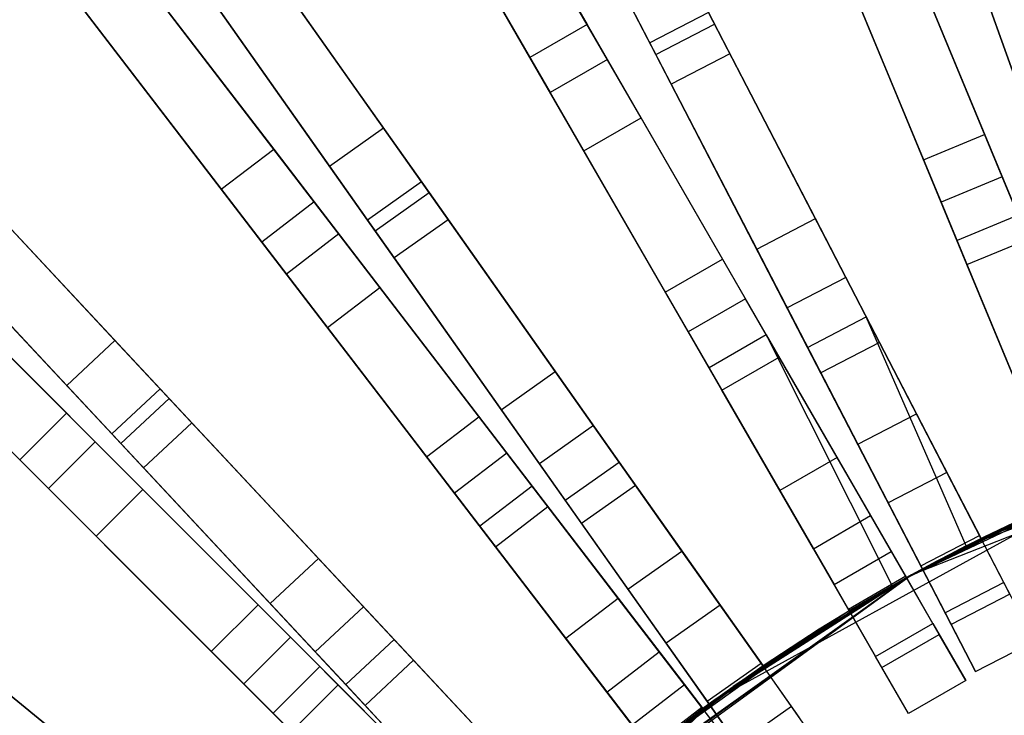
# Model space of a CAD drawing. Extents: x 0.2 to 26, y -12.8 to 12.8.
# Tile 20 of 97: x 6.3 to 10.1, y 5.6 to 8.2. Entities that reach past the tile are written whole.
import ezdxf

# ---------------------------------------------------------------- set-up
doc = ezdxf.new("R2010")
doc.units = 0
doc.header["$LTSCALE"] = 2.54
doc.layers.get('0').update_dxf_attribs({"color": 13, "linetype": 'CONTINUOUS'})

# ---------------------------------------------------------------- blocks, each defined once
blk = doc.blocks.new('PUKET-M-11161_B_STL')
at = {"color": 0}
for p, q in [((8.5642, 8.0836, 18.7072), (7.7173, 9.5504, 23.5806)), ((8.5642, 8.0836, 18.7072), (7.7173, 9.5504, 23.5806)), ((7.5008, 9.4254, 23.5806), (8.3477, 7.9586, 18.7072)), ((7.5008, 9.4254, 23.5806), (8.3477, 7.9586, 18.7072)), ((8.6917, 7.8627, 18.7313), (7.7809, 9.4402, 23.9816)), ((8.6917, 7.8627, 18.7313), (7.7809, 9.4402, 23.9816)), ((8.725, 8.1464, 26.384), (8.0886, 9.3745, 22.7384)), ((8.725, 8.1464, 26.384), (8.0886, 9.3745, 22.7384)), ((8.4752, 7.7377, 18.7313), (7.5644, 9.3152, 23.9816)), ((8.4752, 7.7377, 18.7313), (7.5644, 9.3152, 23.9816)), ((8.3972, 9.3224, 5.2039), (8.9699, 8.2172, 3.9391)), ((8.3972, 9.3224, 5.2039), (8.9699, 8.2172, 3.9391)), ((7.9039, 9.2272, 40.3365), (8.4876, 8.2162, 41.6555)), ((7.9039, 9.2272, 40.3365), (8.4876, 8.2162, 41.6555)), ((8.7479, 8.1022, 3.9391), (8.1752, 9.2074, 5.2039)), ((8.7479, 8.1022, 3.9391), (8.1752, 9.2074, 5.2039)), ((8.4671, 9.1875, 5.4137), (9.0277, 8.1055, 4.1609)), ((8.4671, 9.1875, 5.4137), (9.0277, 8.1055, 4.1609)), ((8.2711, 8.0912, 41.6555), (7.6874, 9.1022, 40.3365)), ((8.2711, 8.0912, 41.6555), (7.6874, 9.1022, 40.3365)), ((8.2451, 9.0725, 5.4137), (8.8058, 7.9905, 4.1609)), ((8.2451, 9.0725, 5.4137), (8.8058, 7.9905, 4.1609)), ((9.5032, 8.9785, 41.0515), (9.9914, 7.7998, 42.1723)), ((9.5032, 8.9785, 41.0515), (9.9914, 7.7998, 42.1723)), ((7.7165, 7.8248, 26.4259), (6.9179, 8.9562, 22.781)), ((7.7165, 7.8248, 26.4259), (6.9179, 8.9562, 22.781)), ((9.2722, 8.8829, 41.0515), (9.7604, 7.7041, 42.1723)), ((9.2722, 8.8829, 41.0515), (9.7604, 7.7041, 42.1723)), ((9.7912, 8.8999, 26.4259), (10.1689, 7.837, 30.2624)), ((9.7912, 8.8999, 26.4259), (10.1689, 7.837, 30.2624)), ((6.7137, 8.812, 22.781), (7.5123, 7.6807, 26.4259)), ((6.7137, 8.812, 22.781), (7.5123, 7.6807, 26.4259)), ((7.5477, 7.4241, 18.7072), (6.5167, 8.7678, 23.5806)), ((7.5477, 7.4241, 18.7072), (6.5167, 8.7678, 23.5806)), ((7.8606, 7.6208, 26.384), (7.0629, 8.7508, 22.7384)), ((7.8606, 7.6208, 26.384), (7.0629, 8.7508, 22.7384)), ((9.5994, 8.7462, 41.6555), (10.1179, 7.4944, 42.6925)), ((9.5994, 8.7462, 41.6555), (10.1179, 7.4944, 42.6925)), ((7.703, 7.2217, 18.7313), (6.5941, 8.6669, 23.9816)), ((7.703, 7.2217, 18.7313), (6.5941, 8.6669, 23.9816)), ((9.8869, 7.3987, 42.6925), (9.3684, 8.6505, 41.6555)), ((9.8869, 7.3987, 42.6925), (9.3684, 8.6505, 41.6555)), ((10.2527, 7.6014, 30.2316), (9.8749, 8.6645, 26.384)), ((10.2527, 7.6014, 30.2316), (9.8749, 8.6645, 26.384)), ((6.3183, 8.6156, 23.5806), (7.3494, 7.2719, 18.7072)), ((6.3183, 8.6156, 23.5806), (7.3494, 7.2719, 18.7072)), ((7.6563, 7.4766, 26.384), (6.8587, 8.6066, 22.7384)), ((7.6563, 7.4766, 26.384), (6.8587, 8.6066, 22.7384)), ((10.3092, 7.4423, 3.0687), (9.8916, 8.6175, 3.9391)), ((10.3092, 7.4423, 3.0687), (9.8916, 8.6175, 3.9391)), ((6.642, 8.6045, 39.6442), (7.3015, 7.7451, 41.0515)), ((6.642, 8.6045, 39.6442), (7.3015, 7.7451, 41.0515)), ((7.1714, 8.597, 5.2039), (7.8893, 7.5801, 3.9391)), ((7.1714, 8.597, 5.2039), (7.8893, 7.5801, 3.9391)), ((10.0578, 7.6396, 15.0852), (9.658, 8.6048, 18.7072)), ((10.0578, 7.6396, 15.0852), (9.658, 8.6048, 18.7072)), ((7.5047, 7.0695, 18.7313), (6.3958, 8.5147, 23.9816)), ((7.5047, 7.0695, 18.7313), (6.3958, 8.5147, 23.9816)), ((9.427, 8.5091, 18.7072), (9.8268, 7.5439, 15.0852)), ((9.427, 8.5091, 18.7072), (9.8268, 7.5439, 15.0852)), ((9.9337, 8.499, 4.1609), (10.3454, 7.3405, 3.2954)), ((9.9337, 8.499, 4.1609), (10.3454, 7.3405, 3.2954)), ((6.7439, 8.4717, 40.3365), (7.4545, 7.5456, 41.6555)), ((6.7439, 8.4717, 40.3365), (7.4545, 7.5456, 41.6555)), ((7.2591, 8.4729, 5.4137), (7.9618, 7.4773, 4.1609)), ((7.2591, 8.4729, 5.4137), (7.9618, 7.4773, 4.1609)), ((9.351, 7.4817, 30.2624), (8.832, 8.4832, 26.4259)), ((9.351, 7.4817, 30.2624), (8.832, 8.4832, 26.4259)), ((6.4437, 8.4523, 39.6442), (7.1031, 7.5929, 41.0515)), ((6.4437, 8.4523, 39.6442), (7.1031, 7.5929, 41.0515)), ((7.6851, 7.4359, 3.9391), (6.9672, 8.4529, 5.2039)), ((7.6851, 7.4359, 3.9391), (6.9672, 8.4529, 5.2039)), ((8.3619, 8.4339, 41.0515), (8.9998, 7.329, 42.1723)), ((8.3619, 8.4339, 41.0515), (8.9998, 7.329, 42.1723)), ((8.61, 8.3682, 26.4259), (9.129, 7.3667, 30.2624)), ((8.61, 8.3682, 26.4259), (9.129, 7.3667, 30.2624)), ((10.1554, 7.4038, 15.0929), (9.7556, 8.3691, 18.7313)), ((10.1554, 7.4038, 15.0929), (9.7556, 8.3691, 18.7313)), ((7.2562, 7.3934, 41.6555), (6.5455, 8.3195, 40.3365)), ((7.2562, 7.3934, 41.6555), (6.5455, 8.3195, 40.3365)), ((7.0548, 8.3287, 5.4137), (7.7576, 7.3331, 4.1609)), ((7.0548, 8.3287, 5.4137), (7.7576, 7.3331, 4.1609)), ((8.1454, 8.3089, 41.0515), (8.7833, 7.204, 42.1723)), ((8.1454, 8.3089, 41.0515), (8.7833, 7.204, 42.1723)), ((9.9244, 7.3082, 15.0929), (9.5246, 8.2734, 18.7313)), ((9.9244, 7.3082, 15.0929), (9.5246, 8.2734, 18.7313)), ((8.9469, 8.2615, 26.384), (8.725, 8.1464, 26.384)), ((8.9469, 8.2615, 26.384), (8.725, 8.1464, 26.384)), ((9.466, 7.2597, 30.2316), (8.9469, 8.2615, 26.384)), ((9.466, 7.2597, 30.2316), (8.9469, 8.2615, 26.384)), ((8.4876, 8.2162, 41.6555), (8.2711, 8.0912, 41.6555)), ((8.4876, 8.2162, 41.6555), (8.2711, 8.0912, 41.6555)), ((8.4876, 8.2162, 41.6555), (9.1651, 7.0427, 42.6925)), ((8.4876, 8.2162, 41.6555), (9.1651, 7.0427, 42.6925)), ((8.7479, 8.1022, 3.9391), (8.9699, 8.2172, 3.9391)), ((8.7479, 8.1022, 3.9391), (8.9699, 8.2172, 3.9391)), ((8.9699, 8.2172, 3.9391), (9.5437, 7.1098, 3.0687)), ((8.9699, 8.2172, 3.9391), (9.5437, 7.1098, 3.0687)), ((9.244, 7.1446, 30.2316), (8.725, 8.1464, 26.384)), ((9.244, 7.1446, 30.2316), (8.725, 8.1464, 26.384)), ((8.9486, 6.9177, 42.6925), (8.2711, 8.0912, 41.6555)), ((8.9486, 6.9177, 42.6925), (8.2711, 8.0912, 41.6555)), ((9.3217, 6.9948, 3.0687), (8.7479, 8.1022, 3.9391)), ((9.3217, 6.9948, 3.0687), (8.7479, 8.1022, 3.9391)), ((9.0277, 8.1055, 4.1609), (8.8058, 7.9905, 4.1609)), ((9.0277, 8.1055, 4.1609), (8.8058, 7.9905, 4.1609)), ((9.0277, 8.1055, 4.1609), (9.5934, 7.0139, 3.2954)), ((9.0277, 8.1055, 4.1609), (9.5934, 7.0139, 3.2954)), ((8.5642, 8.0836, 18.7072), (8.3477, 7.9586, 18.7072)), ((8.5642, 8.0836, 18.7072), (8.3477, 7.9586, 18.7072)), ((9.0865, 7.1788, 15.0852), (8.5642, 8.0836, 18.7072)), ((9.0865, 7.1788, 15.0852), (8.5642, 8.0836, 18.7072)), ((6.701, 7.0207, 26.4259), (5.7558, 8.0328, 22.781)), ((6.701, 7.0207, 26.4259), (5.7558, 8.0328, 22.781)), ((8.8058, 7.9905, 4.1609), (9.3714, 6.8989, 3.2954)), ((8.8058, 7.9905, 4.1609), (9.3714, 6.8989, 3.2954)), ((8.3477, 7.9586, 18.7072), (8.87, 7.0538, 15.0852)), ((8.3477, 7.9586, 18.7072), (8.87, 7.0538, 15.0852)), ((5.5731, 7.8621, 22.781), (6.5183, 6.8501, 26.4259)), ((5.5731, 7.8621, 22.781), (6.5183, 6.8501, 26.4259)), ((8.4752, 7.7377, 18.7313), (8.6917, 7.8627, 18.7313)), ((8.4752, 7.7377, 18.7313), (8.6917, 7.8627, 18.7313)), ((9.2141, 6.9579, 15.0929), (8.6917, 7.8627, 18.7313)), ((9.2141, 6.9579, 15.0929), (8.6917, 7.8627, 18.7313)), ((6.6261, 6.6376, 18.7072), (5.4284, 7.8352, 23.5806)), ((6.6261, 6.6376, 18.7072), (5.4284, 7.8352, 23.5806)), ((6.8715, 6.8381, 26.384), (5.9275, 7.849, 22.7384)), ((6.8715, 6.8381, 26.384), (5.9275, 7.849, 22.7384)), ((7.5123, 7.6807, 26.4259), (7.7165, 7.8248, 26.4259)), ((7.5123, 7.6807, 26.4259), (7.7165, 7.8248, 26.4259)), ((8.367, 6.9033, 30.2624), (7.7165, 7.8248, 26.4259)), ((8.367, 6.9033, 30.2624), (7.7165, 7.8248, 26.4259)), ((9.7604, 7.7041, 42.1723), (9.9914, 7.7998, 42.1723)), ((9.7604, 7.7041, 42.1723), (9.9914, 7.7998, 42.1723)), ((9.9914, 7.7998, 42.1723), (10.4802, 6.6198, 42.9191)), ((9.9914, 7.7998, 42.1723), (10.4802, 6.6198, 42.9191)), ((6.8065, 6.4572, 18.7313), (5.5184, 7.7452, 23.9816)), ((6.8065, 6.4572, 18.7313), (5.5184, 7.7452, 23.9816)), ((7.1031, 7.5929, 41.0515), (7.3015, 7.7451, 41.0515)), ((7.1031, 7.5929, 41.0515), (7.3015, 7.7451, 41.0515)), ((7.3015, 7.7451, 41.0515), (8.0782, 6.7328, 42.1723)), ((7.3015, 7.7451, 41.0515), (8.0782, 6.7328, 42.1723)), ((8.9976, 6.8329, 15.0929), (8.4752, 7.7377, 18.7313)), ((8.9976, 6.8329, 15.0929), (8.4752, 7.7377, 18.7313)), ((6.6888, 6.6675, 26.384), (5.7448, 7.6784, 22.7384)), ((6.6888, 6.6675, 26.384), (5.7448, 7.6784, 22.7384)), ((6.0559, 7.7115, 5.2039), (6.9056, 6.8017, 3.9391)), ((6.0559, 7.7115, 5.2039), (6.9056, 6.8017, 3.9391)), ((7.5123, 7.6807, 26.4259), (8.1627, 6.7592, 30.2624)), ((7.5123, 7.6807, 26.4259), (8.1627, 6.7592, 30.2624)), ((9.7604, 7.7041, 42.1723), (10.2492, 6.5241, 42.9191)), ((9.7604, 7.7041, 42.1723), (10.2492, 6.5241, 42.9191)), ((5.2517, 7.6584, 23.5806), (6.4493, 6.4608, 18.7072)), ((5.2517, 7.6584, 23.5806), (6.4493, 6.4608, 18.7072)), ((10.0578, 7.6396, 15.0852), (9.8268, 7.5439, 15.0852)), ((10.0578, 7.6396, 15.0852), (9.8268, 7.5439, 15.0852)), ((10.3229, 6.9996, 11.6287), (10.0578, 7.6396, 15.0852)), ((10.3229, 6.9996, 11.6287), (10.0578, 7.6396, 15.0852)), ((6.1596, 7.6004, 5.4137), (6.9914, 6.7098, 4.1609)), ((6.1596, 7.6004, 5.4137), (6.9914, 6.7098, 4.1609)), ((7.8606, 7.6208, 26.384), (7.6563, 7.4766, 26.384)), ((7.8606, 7.6208, 26.384), (7.6563, 7.4766, 26.384)), ((8.5112, 6.699, 30.2316), (7.8606, 7.6208, 26.384)), ((8.5112, 6.699, 30.2316), (7.8606, 7.6208, 26.384)), ((6.6297, 6.2804, 18.7313), (5.3416, 7.5685, 23.9816)), ((6.6297, 6.2804, 18.7313), (5.3416, 7.5685, 23.9816)), ((5.6923, 7.5713, 40.3365), (6.5178, 6.7458, 41.6555)), ((5.6923, 7.5713, 40.3365), (6.5178, 6.7458, 41.6555)), ((7.1031, 7.5929, 41.0515), (7.8798, 6.5807, 42.1723)), ((7.1031, 7.5929, 41.0515), (7.8798, 6.5807, 42.1723)), ((7.6851, 7.4359, 3.9391), (7.8893, 7.5801, 3.9391)), ((7.6851, 7.4359, 3.9391), (7.8893, 7.5801, 3.9391)), ((7.8893, 7.5801, 3.9391), (8.6086, 6.5611, 3.0687)), ((7.8893, 7.5801, 3.9391), (8.6086, 6.5611, 3.0687)), ((6.7229, 6.6311, 3.9391), (5.8732, 7.5408, 5.2039)), ((6.7229, 6.6311, 3.9391), (5.8732, 7.5408, 5.2039)), ((7.4545, 7.5456, 41.6555), (7.2562, 7.3934, 41.6555)), ((7.4545, 7.5456, 41.6555), (7.2562, 7.3934, 41.6555)), ((7.4545, 7.5456, 41.6555), (8.2794, 6.4706, 42.6925)), ((7.4545, 7.5456, 41.6555), (8.2794, 6.4706, 42.6925)), ((9.8268, 7.5439, 15.0852), (10.0919, 6.9039, 11.6287)), ((9.8268, 7.5439, 15.0852), (10.0919, 6.9039, 11.6287)), ((10.1179, 7.4944, 42.6925), (9.8869, 7.3987, 42.6925)), ((10.1179, 7.4944, 42.6925), (9.8869, 7.3987, 42.6925)), ((8.307, 6.5548, 30.2316), (7.6563, 7.4766, 26.384)), ((8.307, 6.5548, 30.2316), (7.6563, 7.4766, 26.384)), ((7.9618, 7.4773, 4.1609), (7.7576, 7.3331, 4.1609)), ((7.9618, 7.4773, 4.1609), (7.7576, 7.3331, 4.1609)), ((7.9618, 7.4773, 4.1609), (8.6708, 6.4729, 3.2954)), ((7.9618, 7.4773, 4.1609), (8.6708, 6.4729, 3.2954)), ((9.129, 7.3667, 30.2624), (9.351, 7.4817, 30.2624)), ((9.129, 7.3667, 30.2624), (9.351, 7.4817, 30.2624)), ((9.7333, 6.7438, 34.2595), (9.351, 7.4817, 30.2624)), ((9.7333, 6.7438, 34.2595), (9.351, 7.4817, 30.2624)), ((5.9769, 7.4298, 5.4137), (6.8087, 6.5391, 4.1609)), ((5.9769, 7.4298, 5.4137), (6.8087, 6.5391, 4.1609)), ((7.5477, 7.4241, 18.7072), (7.3494, 7.2719, 18.7072)), ((7.5477, 7.4241, 18.7072), (7.3494, 7.2719, 18.7072)), ((8.1837, 6.5953, 15.0852), (7.5477, 7.4241, 18.7072)), ((8.1837, 6.5953, 15.0852), (7.5477, 7.4241, 18.7072)), ((8.4043, 6.4169, 3.0687), (7.6851, 7.4359, 3.9391)), ((8.4043, 6.4169, 3.0687), (7.6851, 7.4359, 3.9391)), ((6.3411, 6.5691, 41.6555), (5.5156, 7.3945, 40.3365)), ((6.3411, 6.5691, 41.6555), (5.5156, 7.3945, 40.3365)), ((8.081, 6.3184, 42.6925), (7.2562, 7.3934, 41.6555)), ((8.081, 6.3184, 42.6925), (7.2562, 7.3934, 41.6555)), ((10.293, 6.4183, 43.2437), (9.8869, 7.3987, 42.6925)), ((10.293, 6.4183, 43.2437), (9.8869, 7.3987, 42.6925)), ((9.9244, 7.3082, 15.0929), (10.1554, 7.4038, 15.0929)), ((9.9244, 7.3082, 15.0929), (10.1554, 7.4038, 15.0929)), ((9.129, 7.3667, 30.2624), (9.5114, 6.6287, 34.2595)), ((9.129, 7.3667, 30.2624), (9.5114, 6.6287, 34.2595)), ((7.7576, 7.3331, 4.1609), (8.4666, 6.3287, 3.2954)), ((7.7576, 7.3331, 4.1609), (8.4666, 6.3287, 3.2954)), ((8.7833, 7.204, 42.1723), (8.9998, 7.329, 42.1723)), ((8.7833, 7.204, 42.1723), (8.9998, 7.329, 42.1723)), ((8.9998, 7.329, 42.1723), (9.6384, 6.2229, 42.9191)), ((8.9998, 7.329, 42.1723), (9.6384, 6.2229, 42.9191)), ((10.1893, 6.6687, 11.6201), (9.9244, 7.3082, 15.0929)), ((10.1893, 6.6687, 11.6201), (9.9244, 7.3082, 15.0929)), ((7.3494, 7.2719, 18.7072), (7.9854, 6.4431, 15.0852)), ((7.3494, 7.2719, 18.7072), (7.9854, 6.4431, 15.0852)), ((9.466, 7.2597, 30.2316), (9.244, 7.1446, 30.2316)), ((9.466, 7.2597, 30.2316), (9.244, 7.1446, 30.2316)), ((9.8484, 6.5217, 34.2389), (9.466, 7.2597, 30.2316)), ((9.8484, 6.5217, 34.2389), (9.466, 7.2597, 30.2316)), ((7.5047, 7.0695, 18.7313), (7.703, 7.2217, 18.7313)), ((7.5047, 7.0695, 18.7313), (7.703, 7.2217, 18.7313)), ((8.3391, 6.3928, 15.0929), (7.703, 7.2217, 18.7313)), ((8.3391, 6.3928, 15.0929), (7.703, 7.2217, 18.7313)), ((8.7833, 7.204, 42.1723), (9.4219, 6.0979, 42.9191)), ((8.7833, 7.204, 42.1723), (9.4219, 6.0979, 42.9191)), ((9.0865, 7.1788, 15.0852), (8.87, 7.0538, 15.0852)), ((9.0865, 7.1788, 15.0852), (8.87, 7.0538, 15.0852)), ((9.4329, 6.5789, 11.6287), (9.0865, 7.1788, 15.0852)), ((9.4329, 6.5789, 11.6287), (9.0865, 7.1788, 15.0852)), ((9.6264, 6.4066, 34.2389), (9.244, 7.1446, 30.2316)), ((9.6264, 6.4066, 34.2389), (9.244, 7.1446, 30.2316)), ((9.3217, 6.9948, 3.0687), (9.5437, 7.1098, 3.0687)), ((9.3217, 6.9948, 3.0687), (9.5437, 7.1098, 3.0687)), ((9.922, 6.2437, 2.6166), (9.5437, 7.1098, 3.0687)), ((9.5437, 7.1098, 3.0687), (9.9779, 6.2717, 2.6163)), ((9.922, 6.2437, 2.6166), (9.5437, 7.1098, 3.0687)), ((9.5437, 7.1098, 3.0687), (9.9779, 6.2717, 2.6163)), ((8.1407, 6.2406, 15.0929), (7.5047, 7.0695, 18.7313)), ((8.1407, 6.2406, 15.0929), (7.5047, 7.0695, 18.7313)), ((8.87, 7.0538, 15.0852), (9.2164, 6.4539, 11.6287)), ((8.87, 7.0538, 15.0852), (9.2164, 6.4539, 11.6287)), ((9.1651, 7.0427, 42.6925), (8.9486, 6.9177, 42.6925)), ((9.1651, 7.0427, 42.6925), (8.9486, 6.9177, 42.6925)), ((9.1651, 7.0427, 42.6925), (9.6957, 6.1237, 43.2437)), ((9.1651, 7.0427, 42.6925), (9.6957, 6.1237, 43.2437)), ((9.1651, 7.0427, 42.6925), (9.6411, 6.0932, 43.2433)), ((9.1651, 7.0427, 42.6925), (9.6411, 6.0932, 43.2433)), ((6.5183, 6.8501, 26.4259), (6.701, 7.0207, 26.4259)), ((6.5183, 6.8501, 26.4259), (6.701, 7.0207, 26.4259)), ((7.4709, 6.1963, 30.2624), (6.701, 7.0207, 26.4259)), ((7.4709, 6.1963, 30.2624), (6.701, 7.0207, 26.4259)), ((9.5934, 7.0139, 3.2954), (9.3714, 6.8989, 3.2954)), ((9.5934, 7.0139, 3.2954), (9.3714, 6.8989, 3.2954)), ((9.5934, 7.0139, 3.2954), (9.9779, 6.2717, 2.8857)), ((9.5934, 7.0139, 3.2954), (9.9779, 6.2717, 2.8857)), ((9.756, 6.1567, 2.6163), (9.3217, 6.9948, 3.0687)), ((9.756, 6.1567, 2.6163), (9.3217, 6.9948, 3.0687)), ((8.9976, 6.8329, 15.0929), (9.2141, 6.9579, 15.0929)), ((8.9976, 6.8329, 15.0929), (9.2141, 6.9579, 15.0929)), ((9.5602, 6.3585, 11.6201), (9.2141, 6.9579, 15.0929)), ((9.5602, 6.3585, 11.6201), (9.2141, 6.9579, 15.0929)), ((6.34, 6.9236, 41.0515), (7.2422, 6.0215, 42.1723)), ((6.34, 6.9236, 41.0515), (7.2422, 6.0215, 42.1723)), ((8.1627, 6.7592, 30.2624), (8.367, 6.9033, 30.2624)), ((8.1627, 6.7592, 30.2624), (8.367, 6.9033, 30.2624)), ((8.8463, 6.2243, 34.2595), (8.367, 6.9033, 30.2624)), ((8.8463, 6.2243, 34.2595), (8.367, 6.9033, 30.2624)), ((9.4792, 5.9987, 43.2437), (8.9486, 6.9177, 42.6925)), ((9.4792, 5.9987, 43.2437), (8.9486, 6.9177, 42.6925)), ((9.3714, 6.8989, 3.2954), (9.756, 6.1567, 2.8857)), ((9.3714, 6.8989, 3.2954), (9.756, 6.1567, 2.8857)), ((6.5183, 6.8501, 26.4259), (7.2882, 6.0257, 30.2624)), ((6.5183, 6.8501, 26.4259), (7.2882, 6.0257, 30.2624)), ((6.8715, 6.8381, 26.384), (6.6888, 6.6675, 26.384)), ((6.8715, 6.8381, 26.384), (6.6888, 6.6675, 26.384)), ((7.6417, 6.0136, 30.2316), (6.8715, 6.8381, 26.384)), ((7.6417, 6.0136, 30.2316), (6.8715, 6.8381, 26.384)), ((9.3437, 6.2335, 11.6201), (8.9976, 6.8329, 15.0929)), ((9.3437, 6.2335, 11.6201), (8.9976, 6.8329, 15.0929)), ((6.7229, 6.6311, 3.9391), (6.9056, 6.8017, 3.9391)), ((6.7229, 6.6311, 3.9391), (6.9056, 6.8017, 3.9391)), ((6.9056, 6.8017, 3.9391), (7.7569, 5.8902, 3.0687)), ((6.9056, 6.8017, 3.9391), (7.7569, 5.8902, 3.0687)), ((6.1632, 6.7469, 41.0515), (7.0654, 5.8447, 42.1723)), ((6.1632, 6.7469, 41.0515), (7.0654, 5.8447, 42.1723)), ((6.5178, 6.7458, 41.6555), (6.3411, 6.5691, 41.6555)), ((6.5178, 6.7458, 41.6555), (6.3411, 6.5691, 41.6555)), ((6.5178, 6.7458, 41.6555), (7.4759, 5.7877, 42.6925)), ((6.5178, 6.7458, 41.6555), (7.4759, 5.7877, 42.6925)), ((8.1627, 6.7592, 30.2624), (8.6421, 6.0801, 34.2595)), ((8.1627, 6.7592, 30.2624), (8.6421, 6.0801, 34.2595)), ((9.5114, 6.6287, 34.2595), (9.7333, 6.7438, 34.2595)), ((9.5114, 6.6287, 34.2595), (9.7333, 6.7438, 34.2595)), ((9.7146, 6.1341, 1.6364), (11.3461, 6.7801, 1.6364)), ((9.7146, 6.1341, 1.6364), (11.3461, 6.7801, 1.6364)), ((9.9719, 6.2833, 38.3441), (9.7333, 6.7438, 34.2595)), ((9.9719, 6.2833, 38.3441), (9.7333, 6.7438, 34.2595)), ((9.922, 6.2437, 2.6166), (11.3461, 6.7801, 1.6364)), ((9.922, 6.2437, 2.6166), (11.3461, 6.7801, 1.6364)), ((9.9779, 6.2717, 2.6163), (11.3461, 6.7801, 1.6364)), ((9.9779, 6.2717, 2.6163), (11.3461, 6.7801, 1.6364)), ((6.9914, 6.7098, 4.1609), (6.8087, 6.5391, 4.1609)), ((6.9914, 6.7098, 4.1609), (6.8087, 6.5391, 4.1609)), ((6.9914, 6.7098, 4.1609), (7.8306, 5.8113, 3.2954)), ((6.9914, 6.7098, 4.1609), (7.8306, 5.8113, 3.2954)), ((7.8798, 6.5807, 42.1723), (8.0782, 6.7328, 42.1723)), ((7.8798, 6.5807, 42.1723), (8.0782, 6.7328, 42.1723)), ((8.0782, 6.7328, 42.1723), (8.8557, 5.7196, 42.9191)), ((8.0782, 6.7328, 42.1723), (8.8557, 5.7196, 42.9191)), ((8.5112, 6.699, 30.2316), (8.307, 6.5548, 30.2316)), ((8.5112, 6.699, 30.2316), (8.307, 6.5548, 30.2316)), ((8.9905, 6.0199, 34.2389), (8.5112, 6.699, 30.2316)), ((8.9905, 6.0199, 34.2389), (8.5112, 6.699, 30.2316)), ((6.6261, 6.6376, 18.7072), (6.4493, 6.4608, 18.7072)), ((6.6261, 6.6376, 18.7072), (6.4493, 6.4608, 18.7072)), ((7.3648, 5.8988, 15.0852), (6.6261, 6.6376, 18.7072)), ((7.3648, 5.8988, 15.0852), (6.6261, 6.6376, 18.7072)), ((7.4589, 5.8429, 30.2316), (6.6888, 6.6675, 26.384)), ((7.4589, 5.8429, 30.2316), (6.6888, 6.6675, 26.384)), ((7.5742, 5.7195, 3.0687), (6.7229, 6.6311, 3.9391)), ((7.5742, 5.7195, 3.0687), (6.7229, 6.6311, 3.9391)), ((8.1837, 6.5953, 15.0852), (7.9854, 6.4431, 15.0852)), ((8.1837, 6.5953, 15.0852), (7.9854, 6.4431, 15.0852)), ((8.6054, 6.0457, 11.6287), (8.1837, 6.5953, 15.0852)), ((8.6054, 6.0457, 11.6287), (8.1837, 6.5953, 15.0852)), ((9.5114, 6.6287, 34.2595), (9.75, 6.1683, 38.3441)), ((9.5114, 6.6287, 34.2595), (9.75, 6.1683, 38.3441)), ((7.2991, 5.611, 42.6925), (6.3411, 6.5691, 41.6555)), ((7.2991, 5.611, 42.6925), (6.3411, 6.5691, 41.6555)), ((7.8798, 6.5807, 42.1723), (8.6573, 5.5674, 42.9191)), ((7.8798, 6.5807, 42.1723), (8.6573, 5.5674, 42.9191)), ((8.4043, 6.4169, 3.0687), (8.6086, 6.5611, 3.0687)), ((8.4043, 6.4169, 3.0687), (8.6086, 6.5611, 3.0687)), ((8.6086, 6.5611, 3.0687), (9.1529, 5.79, 2.6163)), ((8.6086, 6.5611, 3.0687), (9.1529, 5.79, 2.6163)), ((9.4329, 6.5789, 11.6287), (9.2164, 6.4539, 11.6287)), ((9.4329, 6.5789, 11.6287), (9.2164, 6.4539, 11.6287)), ((9.6927, 6.129, 7.5246), (9.4329, 6.5789, 11.6287)), ((9.6927, 6.129, 7.5246), (9.4329, 6.5789, 11.6287)), ((6.8087, 6.5391, 4.1609), (7.6479, 5.6406, 3.2954)), ((6.8087, 6.5391, 4.1609), (7.6479, 5.6406, 3.2954)), ((8.7863, 5.8758, 34.2389), (8.307, 6.5548, 30.2316)), ((8.7863, 5.8758, 34.2389), (8.307, 6.5548, 30.2316)), ((9.8484, 6.5217, 34.2389), (9.6264, 6.4066, 34.2389)), ((9.8484, 6.5217, 34.2389), (9.6264, 6.4066, 34.2389)), ((10.087, 6.0612, 38.3338), (9.8484, 6.5217, 34.2389)), ((10.087, 6.0612, 38.3338), (9.8484, 6.5217, 34.2389)), ((9.9779, 6.2717, 2.6163), (10.6253, 6.5529, 2.6163)), ((9.9779, 6.2717, 2.8857), (10.6253, 6.5529, 2.8857)), ((9.9779, 6.2717, 2.6163), (10.6253, 6.5529, 2.6163)), ((9.9779, 6.2717, 2.8857), (10.6253, 6.5529, 2.8857)), ((8.9724, 5.6631, 44.1364), (10.51, 6.5084, 44.1364)), ((8.9724, 5.6631, 44.1364), (10.51, 6.5084, 44.1364)), ((9.6957, 6.1237, 43.2437), (10.51, 6.5084, 44.1364)), ((9.6957, 6.1237, 43.2437), (10.51, 6.5084, 44.1364)), ((6.4493, 6.4608, 18.7072), (7.188, 5.7221, 15.0852)), ((6.4493, 6.4608, 18.7072), (7.188, 5.7221, 15.0852)), ((6.6297, 6.2804, 18.7313), (6.8065, 6.4572, 18.7313)), ((6.6297, 6.2804, 18.7313), (6.8065, 6.4572, 18.7313)), ((7.5452, 5.7184, 15.0929), (6.8065, 6.4572, 18.7313)), ((7.5452, 5.7184, 15.0929), (6.8065, 6.4572, 18.7313)), ((8.2794, 6.4706, 42.6925), (8.081, 6.3184, 42.6925)), ((8.2794, 6.4706, 42.6925), (8.081, 6.3184, 42.6925)), ((8.2794, 6.4706, 42.6925), (8.9254, 5.6287, 43.2437)), ((8.2794, 6.4706, 42.6925), (8.9254, 5.6287, 43.2437)), ((8.6708, 6.4729, 3.2954), (8.4666, 6.3287, 3.2954)), ((8.6708, 6.4729, 3.2954), (8.4666, 6.3287, 3.2954)), ((8.6708, 6.4729, 3.2954), (9.1529, 5.79, 2.8857)), ((8.6708, 6.4729, 3.2954), (9.1529, 5.79, 2.8857)), ((9.2164, 6.4539, 11.6287), (9.4761, 6.004, 7.5246)), ((9.2164, 6.4539, 11.6287), (9.4761, 6.004, 7.5246)), ((7.9854, 6.4431, 15.0852), (8.4071, 5.8935, 11.6287)), ((7.9854, 6.4431, 15.0852), (8.4071, 5.8935, 11.6287)), ((8.9486, 5.6458, 2.6163), (8.4043, 6.4169, 3.0687)), ((8.9486, 5.6458, 2.6163), (8.4043, 6.4169, 3.0687)), ((9.6957, 6.1237, 43.2437), (10.293, 6.4183, 43.2437)), ((9.6957, 6.1237, 42.9711), (10.293, 6.4183, 42.9711)), ((9.6957, 6.1237, 43.2437), (10.293, 6.4183, 43.2437)), ((9.6957, 6.1237, 42.9711), (10.293, 6.4183, 42.9711)), ((9.7834, 6.1715, 42.4364), (10.293, 6.4183, 42.9711)), ((9.7834, 6.1715, 42.4364), (10.293, 6.4183, 42.9711)), ((8.1407, 6.2406, 15.0929), (8.3391, 6.3928, 15.0929)), ((8.1407, 6.2406, 15.0929), (8.3391, 6.3928, 15.0929)), ((8.7604, 5.8437, 11.6201), (8.3391, 6.3928, 15.0929)), ((8.7604, 5.8437, 11.6201), (8.3391, 6.3928, 15.0929)), ((9.865, 5.9462, 38.3338), (9.6264, 6.4066, 34.2389)), ((9.865, 5.9462, 38.3338), (9.6264, 6.4066, 34.2389)), ((9.3437, 6.2335, 11.6201), (9.5602, 6.3585, 11.6201)), ((9.3437, 6.2335, 11.6201), (9.5602, 6.3585, 11.6201)), ((9.8193, 5.9096, 7.4956), (9.5602, 6.3585, 11.6201)), ((9.8193, 5.9096, 7.4956), (9.5602, 6.3585, 11.6201)), ((9.7834, 6.1715, 42.4364), (10.1104, 6.3357, 42.4364)), ((9.7834, 6.1715, 42.4364), (10.1104, 6.3357, 42.4364)), ((9.9779, 6.2717, 2.8857), (10.129, 6.3444, 3.3364)), ((9.9779, 6.2717, 2.8857), (10.129, 6.3444, 3.3364)), ((10.129, 6.3444, 3.3364), (9.988, 6.2767, 3.3364)), ((10.129, 6.3444, 3.3364), (9.988, 6.2767, 3.3364)), ((8.7271, 5.4765, 43.2437), (8.081, 6.3184, 42.6925)), ((8.7271, 5.4765, 43.2437), (8.081, 6.3184, 42.6925)), ((8.4666, 6.3287, 3.2954), (8.9486, 5.6458, 2.8857)), ((8.4666, 6.3287, 3.2954), (8.9486, 5.6458, 2.8857)), ((7.3685, 5.5417, 15.0929), (6.6297, 6.2804, 18.7313)), ((7.3685, 5.5417, 15.0929), (6.6297, 6.2804, 18.7313)), ((9.988, 6.2767, 3.3364), (9.7146, 6.1341, 3.3364)), ((9.988, 6.2767, 3.3364), (9.7146, 6.1341, 3.3364)), ((9.75, 6.1683, 38.3441), (9.9719, 6.2833, 38.3441)), ((9.75, 6.1683, 38.3441), (9.9719, 6.2833, 38.3441)), ((9.8111, 6.1862, 2.8861), (9.988, 6.2767, 3.3364)), ((9.8111, 6.1862, 2.8861), (9.988, 6.2767, 3.3364)), ((9.9779, 6.2717, 2.8857), (9.8111, 6.1862, 2.8861)), ((9.9779, 6.2717, 2.8857), (9.8111, 6.1862, 2.8861)), ((9.922, 6.2437, 2.6166), (9.9779, 6.2717, 2.6163)), ((9.922, 6.2437, 2.6166), (9.9779, 6.2717, 2.6163)), ((10.0639, 6.1058, 42.4364), (9.9719, 6.2833, 38.3441)), ((10.0639, 6.1058, 42.4364), (9.9719, 6.2833, 38.3441)), ((9.9779, 6.2717, 2.8857), (9.988, 6.2767, 3.3364)), ((9.9779, 6.2717, 2.8857), (9.988, 6.2767, 3.3364)), ((9.9779, 6.2717, 2.6163), (9.9779, 6.2717, 2.8857)), ((9.9779, 6.2717, 2.6163), (9.9779, 6.2717, 2.8857)), ((8.5621, 5.6915, 11.6201), (8.1407, 6.2406, 15.0929)), ((8.5621, 5.6915, 11.6201), (8.1407, 6.2406, 15.0929)), ((8.6421, 6.0801, 34.2595), (8.8463, 6.2243, 34.2595)), ((8.6421, 6.0801, 34.2595), (8.8463, 6.2243, 34.2595)), ((9.1454, 5.8006, 38.3441), (8.8463, 6.2243, 34.2595)), ((9.1454, 5.8006, 38.3441), (8.8463, 6.2243, 34.2595)), ((9.6028, 5.7846, 7.4956), (9.3437, 6.2335, 11.6201)), ((9.6028, 5.7846, 7.4956), (9.3437, 6.2335, 11.6201)), ((9.4219, 6.0979, 42.9191), (9.6384, 6.2229, 42.9191)), ((9.4219, 6.0979, 42.9191), (9.6384, 6.2229, 42.9191)), ((9.6384, 6.2229, 42.9191), (9.6957, 6.1237, 42.9711)), ((9.6384, 6.2229, 42.9191), (9.6957, 6.1237, 42.9711)), ((9.922, 6.2437, 2.6166), (9.7146, 6.1341, 1.6364)), ((9.922, 6.2437, 2.6166), (9.7146, 6.1341, 1.6364)), ((9.756, 6.1567, 2.6163), (9.922, 6.2437, 2.6166)), ((9.756, 6.1567, 2.6163), (9.922, 6.2437, 2.6166)), ((7.2882, 6.0257, 30.2624), (7.4709, 6.1963, 30.2624)), ((7.2882, 6.0257, 30.2624), (7.4709, 6.1963, 30.2624)), ((8.0383, 5.5889, 34.2595), (7.4709, 6.1963, 30.2624)), ((8.0383, 5.5889, 34.2595), (7.4709, 6.1963, 30.2624)), ((9.8111, 6.1862, 2.8861), (9.7146, 6.1341, 3.3364)), ((9.8111, 6.1862, 2.8861), (9.7146, 6.1341, 3.3364)), ((9.8111, 6.1862, 2.8861), (9.756, 6.1567, 2.8857)), ((9.8111, 6.1862, 2.8861), (9.756, 6.1567, 2.8857)), ((9.5329, 6.0307, 42.9708), (9.7834, 6.1715, 42.4364)), ((9.5329, 6.0307, 42.9708), (9.7834, 6.1715, 42.4364)), ((9.5974, 6.0683, 42.4364), (9.7834, 6.1715, 42.4364)), ((9.5974, 6.0683, 42.4364), (9.7834, 6.1715, 42.4364)), ((9.6957, 6.1237, 42.9711), (9.7834, 6.1715, 42.4364)), ((9.6957, 6.1237, 42.9711), (9.7834, 6.1715, 42.4364)), ((9.756, 6.1567, 2.8857), (9.7146, 6.1341, 3.3364)), ((9.756, 6.1567, 2.6163), (9.7146, 6.1341, 1.6364)), ((9.756, 6.1567, 2.6163), (9.7146, 6.1341, 1.6364)), ((9.756, 6.1567, 2.8857), (9.7146, 6.1341, 3.3364)), ((9.75, 6.1683, 38.3441), (9.842, 5.9907, 42.4364)), ((9.75, 6.1683, 38.3441), (9.842, 5.9907, 42.4364)), ((9.756, 6.1567, 2.8857), (9.756, 6.1567, 2.6163)), ((9.756, 6.1567, 2.8857), (9.756, 6.1567, 2.6163)), ((8.2951, 5.1028, 1.6364), (9.7146, 6.1341, 1.6364)), ((8.2951, 5.1028, 1.6364), (9.7146, 6.1341, 1.6364)), ((9.7146, 6.1341, 1.6364), (8.3549, 5.1583, 2.6166)), ((9.7146, 6.1341, 1.6364), (8.3549, 5.1583, 2.6166)), ((8.4011, 5.2004, 2.6163), (9.7146, 6.1341, 1.6364)), ((8.4011, 5.2004, 2.6163), (9.7146, 6.1341, 1.6364)), ((8.9486, 5.6458, 2.6163), (9.7146, 6.1341, 1.6364)), ((8.9486, 5.6458, 2.6163), (9.7146, 6.1341, 1.6364)), ((9.6957, 6.1237, 43.2437), (8.9724, 5.6631, 44.1364)), ((9.6957, 6.1237, 43.2437), (8.9724, 5.6631, 44.1364)), ((9.1013, 5.7546, 2.6166), (9.7146, 6.1341, 1.6364)), ((9.1013, 5.7546, 2.6166), (9.7146, 6.1341, 1.6364)), ((9.1529, 5.79, 2.6163), (9.7146, 6.1341, 1.6364)), ((9.7146, 6.1341, 3.3364), (9.1529, 5.79, 2.6163)), ((9.7146, 6.1341, 3.3364), (9.1529, 5.79, 2.6163)), ((9.1529, 5.79, 2.6163), (9.7146, 6.1341, 1.6364)), ((9.6927, 6.129, 7.5246), (9.4761, 6.004, 7.5246)), ((9.6927, 6.129, 7.5246), (9.4761, 6.004, 7.5246)), ((9.7146, 6.1341, 3.3364), (9.4818, 6.0003, 3.3364)), ((9.7146, 6.1341, 3.3364), (9.4818, 6.0003, 3.3364)), ((9.5329, 6.0307, 42.9708), (9.6957, 6.1237, 42.9711)), ((9.5329, 6.0307, 42.9708), (9.6957, 6.1237, 42.9711)), ((9.6957, 6.1237, 43.2437), (9.6411, 6.0932, 43.2433)), ((9.6957, 6.1237, 43.2437), (9.6411, 6.0932, 43.2433)), ((9.7953, 5.9511, 3.3364), (9.6927, 6.129, 7.5246)), ((9.7953, 5.9511, 3.3364), (9.6927, 6.129, 7.5246)), ((9.6957, 6.1237, 42.9711), (9.6957, 6.1237, 43.2437)), ((9.6957, 6.1237, 42.9711), (9.6957, 6.1237, 43.2437)), ((9.7146, 6.1341, 3.3364), (9.7146, 6.1341, 1.6364)), ((9.7146, 6.1341, 3.3364), (9.7146, 6.1341, 1.6364)), ((6.6795, 5.3739, 30.2624), (5.8045, 6.0858, 26.4259)), ((6.6795, 5.3739, 30.2624), (5.8045, 6.0858, 26.4259)), ((8.6421, 6.0801, 34.2595), (8.9411, 5.6564, 38.3441)), ((8.6421, 6.0801, 34.2595), (8.9411, 5.6564, 38.3441)), ((9.6411, 6.0932, 43.2433), (8.9724, 5.6631, 44.1364)), ((9.6411, 6.0932, 43.2433), (8.9724, 5.6631, 44.1364)), ((9.4219, 6.0979, 42.9191), (9.4792, 5.9987, 42.9711)), ((9.4219, 6.0979, 42.9191), (9.4792, 5.9987, 42.9711)), ((9.6411, 6.0932, 43.2433), (9.4792, 5.9987, 43.2437)), ((9.6411, 6.0932, 43.2433), (9.4792, 5.9987, 43.2437)), ((10.0639, 6.1058, 42.4364), (9.842, 5.9907, 42.4364)), ((10.0639, 6.1058, 42.4364), (9.842, 5.9907, 42.4364)), ((10.1789, 5.8838, 42.4364), (10.0639, 6.1058, 42.4364)), ((10.1789, 5.8838, 42.4364), (10.0639, 6.1058, 42.4364)), ((8.6054, 6.0457, 11.6287), (8.4071, 5.8935, 11.6287)), ((8.6054, 6.0457, 11.6287), (8.4071, 5.8935, 11.6287)), ((8.9217, 5.6335, 7.5246), (8.6054, 6.0457, 11.6287)), ((8.9217, 5.6335, 7.5246), (8.6054, 6.0457, 11.6287)), ((9.0402, 5.7117, 42.4364), (9.5974, 6.0683, 42.4364)), ((9.0402, 5.7117, 42.4364), (9.5974, 6.0683, 42.4364)), ((9.4792, 5.9987, 42.9711), (9.5974, 6.0683, 42.4364)), ((9.4792, 5.9987, 42.9711), (9.5974, 6.0683, 42.4364)), ((9.5329, 6.0307, 42.9708), (9.5974, 6.0683, 42.4364)), ((9.5329, 6.0307, 42.9708), (9.5974, 6.0683, 42.4364)), ((10.087, 6.0612, 38.3338), (9.865, 5.9462, 38.3338)), ((10.087, 6.0612, 38.3338), (9.865, 5.9462, 38.3338)), ((7.0654, 5.8447, 42.1723), (7.2422, 6.0215, 42.1723)), ((7.0654, 5.8447, 42.1723), (7.2422, 6.0215, 42.1723)), ((7.2422, 6.0215, 42.1723), (8.1453, 5.1184, 42.9191)), ((7.2422, 6.0215, 42.1723), (8.1453, 5.1184, 42.9191)), ((7.2882, 6.0257, 30.2624), (7.8555, 5.4183, 34.2595)), ((7.2882, 6.0257, 30.2624), (7.8555, 5.4183, 34.2595)), ((7.6417, 6.0136, 30.2316), (7.4589, 5.8429, 30.2316)), ((7.6417, 6.0136, 30.2316), (7.4589, 5.8429, 30.2316)), ((8.209, 5.4061, 34.2389), (7.6417, 6.0136, 30.2316)), ((8.209, 5.4061, 34.2389), (7.6417, 6.0136, 30.2316)), ((8.9905, 6.0199, 34.2389), (8.7863, 5.8758, 34.2389)), ((8.9905, 6.0199, 34.2389), (8.7863, 5.8758, 34.2389)), ((9.4792, 5.9987, 43.2437), (8.9724, 5.6631, 44.1364)), ((9.4792, 5.9987, 43.2437), (8.9724, 5.6631, 44.1364)), ((9.4792, 5.9987, 43.2437), (8.9724, 5.6631, 42.4364)), ((9.4792, 5.9987, 43.2437), (8.9724, 5.6631, 42.4364)), ((9.2896, 5.5963, 38.3338), (8.9905, 6.0199, 34.2389)), ((9.2896, 5.5963, 38.3338), (8.9905, 6.0199, 34.2389)), ((9.4792, 5.9987, 43.2437), (9.0402, 5.7117, 42.4364)), ((9.4792, 5.9987, 43.2437), (9.0402, 5.7117, 42.4364)), ((9.4792, 5.9987, 42.9711), (9.0402, 5.7117, 42.4364)), ((9.4792, 5.9987, 42.9711), (9.0402, 5.7117, 42.4364)), ((9.4818, 6.0003, 3.3364), (9.1529, 5.79, 2.8857)), ((9.4818, 6.0003, 3.3364), (9.1529, 5.79, 2.8857)), ((9.4818, 6.0003, 3.3364), (9.1529, 5.79, 2.6163)), ((9.4818, 6.0003, 3.3364), (9.1529, 5.79, 2.6163)), ((9.4818, 6.0003, 3.3364), (9.3659, 5.9291, 3.3364)), ((9.4818, 6.0003, 3.3364), (9.3659, 5.9291, 3.3364)), ((9.4761, 6.004, 7.5246), (9.5788, 5.8261, 3.3364)), ((9.4761, 6.004, 7.5246), (9.5788, 5.8261, 3.3364)), ((9.4792, 5.9987, 42.9711), (9.5329, 6.0307, 42.9708)), ((9.4792, 5.9987, 42.9711), (9.5329, 6.0307, 42.9708)), ((9.4792, 5.9987, 43.2437), (9.4792, 5.9987, 42.9711)), ((9.4792, 5.9987, 43.2437), (9.4792, 5.9987, 42.9711)), ((9.842, 5.9907, 42.4364), (9.957, 5.7688, 42.4364)), ((9.842, 5.9907, 42.4364), (9.957, 5.7688, 42.4364)), ((6.8735, 5.2161, 30.2316), (5.9983, 5.9281, 26.384)), ((6.8735, 5.2161, 30.2316), (5.9983, 5.9281, 26.384)), ((9.3659, 5.9291, 3.3364), (8.6699, 5.4305, 3.3364)), ((9.3659, 5.9291, 3.3364), (8.6699, 5.4305, 3.3364)), ((9.3659, 5.9291, 3.3364), (9.1529, 5.79, 2.8857)), ((9.3659, 5.9291, 3.3364), (9.1529, 5.79, 2.8857)), ((9.5788, 5.8261, 3.3364), (9.7953, 5.9511, 3.3364)), ((9.5788, 5.8261, 3.3364), (9.7953, 5.9511, 3.3364)), ((9.7953, 5.9511, 3.3364), (9.9203, 5.7346, 3.3364)), ((9.7953, 5.9511, 3.3364), (9.9203, 5.7346, 3.3364)), ((9.957, 5.7688, 42.4364), (9.865, 5.9462, 38.3338)), ((9.957, 5.7688, 42.4364), (9.865, 5.9462, 38.3338)), ((6.037, 5.8967, 3.9391), (7.0045, 5.1096, 3.0687)), ((6.037, 5.8967, 3.9391), (7.0045, 5.1096, 3.0687)), ((7.3648, 5.8988, 15.0852), (7.188, 5.7221, 15.0852)), ((7.3648, 5.8988, 15.0852), (7.188, 5.7221, 15.0852)), ((7.8547, 5.409, 11.6287), (7.3648, 5.8988, 15.0852)), ((7.8547, 5.409, 11.6287), (7.3648, 5.8988, 15.0852)), ((7.5742, 5.7195, 3.0687), (7.7569, 5.8902, 3.0687)), ((7.5742, 5.7195, 3.0687), (7.7569, 5.8902, 3.0687)), ((7.7569, 5.8902, 3.0687), (8.4011, 5.2004, 2.6163)), ((7.7569, 5.8902, 3.0687), (8.4011, 5.2004, 2.6163)), ((8.4071, 5.8935, 11.6287), (8.7234, 5.4813, 7.5246)), ((8.4071, 5.8935, 11.6287), (8.7234, 5.4813, 7.5246)), ((9.6028, 5.7846, 7.4956), (9.8193, 5.9096, 7.4956)), ((9.6028, 5.7846, 7.4956), (9.8193, 5.9096, 7.4956)), ((9.9203, 5.7346, 3.3364), (9.8193, 5.9096, 7.4956)), ((9.9203, 5.7346, 3.3364), (9.8193, 5.9096, 7.4956)), ((9.0854, 5.4521, 38.3338), (8.7863, 5.8758, 34.2389)), ((9.0854, 5.4521, 38.3338), (8.7863, 5.8758, 34.2389)), ((9.957, 5.7688, 42.4364), (10.1789, 5.8838, 42.4364)), ((9.957, 5.7688, 42.4364), (10.1789, 5.8838, 42.4364)), ((6.1346, 5.8173, 4.1609), (7.0883, 5.0414, 3.2954)), ((6.1346, 5.8173, 4.1609), (7.0883, 5.0414, 3.2954)), ((7.0654, 5.8447, 42.1723), (7.9685, 4.9416, 42.9191)), ((7.0654, 5.8447, 42.1723), (7.9685, 4.9416, 42.9191)), ((8.0263, 5.2355, 34.2389), (7.4589, 5.8429, 30.2316)), ((8.0263, 5.2355, 34.2389), (7.4589, 5.8429, 30.2316)), ((8.5621, 5.6915, 11.6201), (8.7604, 5.8437, 11.6201)), ((8.5621, 5.6915, 11.6201), (8.7604, 5.8437, 11.6201)), ((9.0759, 5.4325, 7.4956), (8.7604, 5.8437, 11.6201)), ((9.0759, 5.4325, 7.4956), (8.7604, 5.8437, 11.6201)), ((9.7038, 5.6096, 3.3364), (9.5788, 5.8261, 3.3364)), ((9.7038, 5.6096, 3.3364), (9.5788, 5.8261, 3.3364)), ((7.4759, 5.7877, 42.6925), (7.2991, 5.611, 42.6925)), ((7.4759, 5.7877, 42.6925), (7.2991, 5.611, 42.6925)), ((7.4759, 5.7877, 42.6925), (8.2263, 5.0373, 43.2437)), ((7.4759, 5.7877, 42.6925), (8.2263, 5.0373, 43.2437)), ((7.8306, 5.8113, 3.2954), (7.6479, 5.6406, 3.2954)), ((7.8306, 5.8113, 3.2954), (7.6479, 5.6406, 3.2954)), ((7.8306, 5.8113, 3.2954), (8.4011, 5.2004, 2.8857)), ((7.8306, 5.8113, 3.2954), (8.4011, 5.2004, 2.8857)), ((8.6699, 5.4305, 3.3364), (9.1529, 5.79, 2.8857)), ((8.6699, 5.4305, 3.3364), (9.1529, 5.79, 2.8857)), ((8.9411, 5.6564, 38.3441), (9.1454, 5.8006, 38.3441)), ((8.9411, 5.6564, 38.3441), (9.1454, 5.8006, 38.3441)), ((9.1529, 5.79, 2.8857), (8.9992, 5.6825, 2.8861)), ((9.1529, 5.79, 2.8857), (8.9992, 5.6825, 2.8861)), ((9.1013, 5.7546, 2.6166), (9.1529, 5.79, 2.6163)), ((9.1013, 5.7546, 2.6166), (9.1529, 5.79, 2.6163)), ((9.2607, 5.6373, 42.4364), (9.1454, 5.8006, 38.3441)), ((9.2607, 5.6373, 42.4364), (9.1454, 5.8006, 38.3441)), ((9.1529, 5.79, 2.6163), (9.1529, 5.79, 2.8857)), ((9.1529, 5.79, 2.6163), (9.1529, 5.79, 2.8857)), ((9.7038, 5.6096, 3.3364), (9.6028, 5.7846, 7.4956)), ((9.7038, 5.6096, 3.3364), (9.6028, 5.7846, 7.4956)), ((8.9486, 5.6458, 2.6163), (9.1013, 5.7546, 2.6166)), ((8.9486, 5.6458, 2.6163), (9.1013, 5.7546, 2.6166)), ((7.188, 5.7221, 15.0852), (7.6779, 5.2322, 11.6287)), ((7.188, 5.7221, 15.0852), (7.6779, 5.2322, 11.6287)), ((7.3685, 5.5417, 15.0929), (7.5452, 5.7184, 15.0929)), ((7.3685, 5.5417, 15.0929), (7.5452, 5.7184, 15.0929)), ((8.0346, 5.229, 11.6201), (7.5452, 5.7184, 15.0929)), ((8.0346, 5.229, 11.6201), (7.5452, 5.7184, 15.0929)), ((8.2184, 5.0297, 2.6163), (7.5742, 5.7195, 3.0687)), ((8.2184, 5.0297, 2.6163), (7.5742, 5.7195, 3.0687)), ((8.6573, 5.5674, 42.9191), (8.8557, 5.7196, 42.9191)), ((8.6573, 5.5674, 42.9191), (8.8557, 5.7196, 42.9191)), ((8.8557, 5.7196, 42.9191), (8.9254, 5.6287, 42.9711)), ((8.8557, 5.7196, 42.9191), (8.9254, 5.6287, 42.9711)), ((8.9724, 5.6631, 42.4364), (9.0402, 5.7117, 42.4364)), ((8.9724, 5.6631, 42.4364), (9.0402, 5.7117, 42.4364)), ((9.9203, 5.7346, 3.3364), (9.7038, 5.6096, 3.3364)), ((9.9203, 5.7346, 3.3364), (9.7038, 5.6096, 3.3364)), ((7.6933, 4.462, 44.1364), (8.9724, 5.6631, 44.1364)), ((7.6933, 4.462, 44.1364), (8.9724, 5.6631, 44.1364)), ((8.8776, 5.2803, 7.4956), (8.5621, 5.6915, 11.6201)), ((8.8776, 5.2803, 7.4956), (8.5621, 5.6915, 11.6201)), ((8.9992, 5.6825, 2.8861), (8.6699, 5.4305, 3.3364)), ((8.9992, 5.6825, 2.8861), (8.6699, 5.4305, 3.3364)), ((8.9724, 5.6631, 42.4364), (8.7762, 5.5152, 42.9708)), ((8.9724, 5.6631, 42.4364), (8.7762, 5.5152, 42.9708)), ((8.8675, 5.5854, 42.4364), (8.9724, 5.6631, 42.4364)), ((8.8675, 5.5854, 42.4364), (8.9724, 5.6631, 42.4364)), ((8.9724, 5.6631, 44.1364), (8.9254, 5.6287, 43.2437)), ((8.9724, 5.6631, 42.4364), (8.9254, 5.6287, 42.9711)), ((8.9724, 5.6631, 44.1364), (8.9254, 5.6287, 43.2437)), ((8.9724, 5.6631, 42.4364), (8.9254, 5.6287, 42.9711)), ((8.9992, 5.6825, 2.8861), (8.9486, 5.6458, 2.8857)), ((8.9992, 5.6825, 2.8861), (8.9486, 5.6458, 2.8857)), ((8.9724, 5.6631, 44.1364), (8.9724, 5.6631, 42.4364)), ((8.9724, 5.6631, 44.1364), (8.9724, 5.6631, 42.4364)), ((7.6479, 5.6406, 3.2954), (8.2184, 5.0297, 2.8857)), ((7.6479, 5.6406, 3.2954), (8.2184, 5.0297, 2.8857)), ((7.6933, 4.462, 44.1364), (8.9254, 5.6287, 43.2437)), ((7.6933, 4.462, 44.1364), (8.9254, 5.6287, 43.2437)), ((8.9486, 5.6458, 2.8857), (8.4011, 5.2004, 2.6163)), ((8.9486, 5.6458, 2.8857), (8.4011, 5.2004, 2.6163)), ((8.9486, 5.6458, 2.6163), (8.4011, 5.2004, 2.6163)), ((8.9486, 5.6458, 2.6163), (8.4011, 5.2004, 2.6163)), ((8.9486, 5.6458, 2.8857), (8.6699, 5.4305, 3.3364)), ((8.9486, 5.6458, 2.8857), (8.6699, 5.4305, 3.3364)), ((8.9217, 5.6335, 7.5246), (8.7234, 5.4813, 7.5246)), ((8.9217, 5.6335, 7.5246), (8.7234, 5.4813, 7.5246)), ((8.9254, 5.6287, 43.2437), (8.7271, 5.4765, 43.2437)), ((8.9254, 5.6287, 43.2437), (8.7271, 5.4765, 43.2437)), ((8.7762, 5.5152, 42.9708), (8.9254, 5.6287, 42.9711)), ((8.7762, 5.5152, 42.9708), (8.9254, 5.6287, 42.9711)), ((9.0467, 5.4706, 3.3364), (8.9217, 5.6335, 7.5246)), ((9.0467, 5.4706, 3.3364), (8.9217, 5.6335, 7.5246)), ((8.9254, 5.6287, 42.9711), (8.9254, 5.6287, 43.2437)), ((8.9254, 5.6287, 42.9711), (8.9254, 5.6287, 43.2437)), ((8.9411, 5.6564, 38.3441), (9.0564, 5.4931, 42.4364)), ((8.9411, 5.6564, 38.3441), (9.0564, 5.4931, 42.4364)), ((8.9486, 5.6458, 2.8857), (8.9486, 5.6458, 2.6163)), ((8.9486, 5.6458, 2.8857), (8.9486, 5.6458, 2.6163)), ((9.2607, 5.6373, 42.4364), (9.0564, 5.4931, 42.4364)), ((9.2607, 5.6373, 42.4364), (9.0564, 5.4931, 42.4364)), ((9.4048, 5.433, 42.4364), (9.2607, 5.6373, 42.4364)), ((9.4048, 5.433, 42.4364), (9.2607, 5.6373, 42.4364)), ((8.0495, 4.8606, 43.2437), (7.2991, 5.611, 42.6925)), ((8.0495, 4.8606, 43.2437), (7.2991, 5.611, 42.6925))]:
    blk.add_line(p, q, dxfattribs=at)

msp = doc.modelspace()

# ---------------------------------------------------------------- block references
at = {"color": 0}
msp.add_blockref('PUKET-M-11161_B_STL', (0, 0), dxfattribs=at)

doc.saveas('drawing.dxf')
